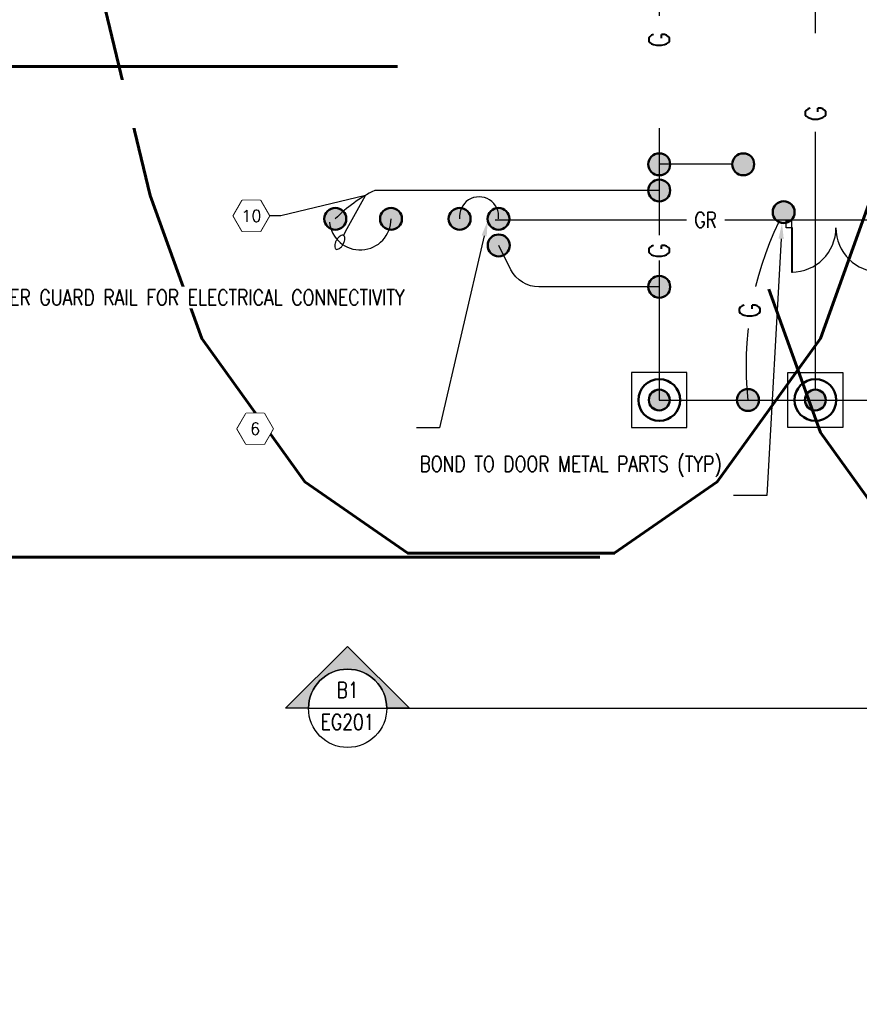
# Model space of a CAD drawing. Header units: inches. Extents: x -25468 to 19105, y -1299 to 1899.
# Tile 2 of 35: x -1340 to -697, y -1299 to -544. Entities that reach past the tile are written whole.
import ezdxf
from ezdxf import colors
from ezdxf.entities.mleader import LeaderData, LeaderLine
from ezdxf.enums import TextEntityAlignment as Align
from ezdxf.math import Vec2, Vec3

# ---------------------------------------------------------------- set-up
doc = ezdxf.new("R2010")
doc.units = ezdxf.units.IN
doc.header["$MEASUREMENT"] = 0
doc.set_wipeout_variables(frame=1)
for name, color, linetype, lineweight in [('E-ANNO-KEYN', 2, 'Continuous', 25), ('E-ANNO-SYMB', 2, 'Continuous', 25), ('E-ANNO-TEXT', 2, 'Continuous', 25), ('E-GRND-CIRC', 4, 'Continuous', 50), ('G-Anno-Std-Scrn', 8, 'Continuous', 35), ('G-Bgrd-Std-Scrn', 8, 'Continuous', 35)]:
    doc.layers.add(name, color=color, linetype=linetype, lineweight=lineweight)
doc.layers.add('G-ANNO-SYMB', color=2, linetype='Continuous')
doc.styles.add('Annotative', font='romans.shx', dxfattribs={"width": 0.8, "height": 0.125})
doc.styles.get("Standard").update_dxf_attribs({"font": 'romans.shx', "width": 0.8})
doc.styles.add('Text', font='romans.shx', dxfattribs={"width": 0.8, "height": 0.125})

# ---------------------------------------------------------------- blocks, each defined once
blk = doc.blocks.new('GNDROD')
h = blk.add_hatch(color=256)
edge = h.paths.add_edge_path()
edge.add_arc((0, 0), 0.0625, 0, 360)
for radius in [0.125, 0.0625]:
    blk.add_circle((0, 0), radius)
blk = doc.blocks.new('CONDDN')
h = blk.add_hatch(color=256)
edge = h.paths.add_edge_path()
edge.add_arc((0, 0), 0.0622, 0, 360)
blk.add_circle((0, 0), 0.0622)
blk = doc.blocks.new('_TagHexagon')
at = {"color": 0, "linetype": 'ByBlock', "transparency": 16777216}
for points in [[(-0.1443, 0), (-0.0722, 0.125), (0.0722, 0.125), (0.1443, 0), (0.0722, -0.125), (-0.0722, -0.125)], [(-0.1423, 0), (-0.0712, 0.1233), (0.0712, 0.1233), (0.1423, 0), (0.0712, -0.1233), (-0.0712, -0.1233)]]:
    blk.add_lwpolyline(points, close=True, dxfattribs=at)
at = {"color": 0, "linetype": 'ByBlock', "lineweight": -3, "transparency": 16777216}
blk.add_wipeout([(-0.1423, 0), (-0.0712, 0.1233), (0.0712, 0.1233), (0.1423, 0), (0.0712, -0.1233), (-0.0712, -0.1233)], dxfattribs=at)
at = {"color": 0, "transparency": 16777216, "style": 'Text'}
blk.add_attdef('TAGNUMBER', text='', height=0.0938, dxfattribs=at).set_placement((0, -0.0469), align=Align.CENTER)
blk = doc.blocks.new('Loop_2')
at = {"color": 1}
blk.add_line((-0.5, 0), (-1, 0), dxfattribs=at)
blk.add_lwpolyline([(0, 0.249, 0.050817), (-0.202, 0.228, 0.064661), (-0.354, 0.176, 0.10407), (-0.47, 0.084, 0.175425), (-0.5, 0, 0.175425), (-0.47, -0.084, 0.10407), (-0.354, -0.176, 0.064661), (-0.202, -0.228, 0.050817), (0, -0.249, 0.050817), (0.202, -0.228, 0.064661), (0.354, -0.176, 0.10407), (0.47, -0.084, 0.175425), (0.5, 0, 0.175425), (0.47, 0.084, 0.10407), (0.354, 0.176, 0.064661), (0.202, 0.228, 0.050817)], format="xyb", close=True, dxfattribs=at)
blk = doc.blocks.new('_DetailCallout')
at = {"transparency": 16777216}
blk.add_line((0.3125, 0), (-0.3125, 0), dxfattribs=at)
blk.add_circle((0, 0), 0.3125, dxfattribs=at)
at = {"layer": 'E-ANNO-SYMB', "transparency": 16777216, "style": 'Annotative', "width": 0.8}
for tag, p in [('SHEETNUMBER', (0, -0.1562)), ('VIEWNUMBER', (0, 0.0208))]:
    blk.add_attdef(tag, text='', height=12, dxfattribs=at).set_placement(p, align=Align.CENTER)
blk = doc.blocks.new('*U13')
at = {"lineweight": -3}
h = blk.add_hatch(color=256, dxfattribs=at)
edge = h.paths.add_edge_path()
edge.add_line((-0.3125, 0), (-0.4947, 0))
edge.add_line((-0.4947, 0), (0, 0.4947))
edge.add_line((0, 0.4947), (0.4947, 0))
edge.add_line((0.4947, 0), (0.3125, 0))
edge.add_arc((0, 0), 0.3125, 0, 180)
for p, q in [((0, 0.4947), (-0.4947, 0)), ((0.4947, 0), (0, 0.4947)), ((-0.3125, 0), (0.3125, 0))]:
    blk.add_line(p, q, dxfattribs=at)
at = {"linetype": 'Continuous', "lineweight": -3}
blk.add_line((0.3125, 0), (23.3117, 0), dxfattribs=at)
at = {"lineweight": -3, "flags": 128}
blk.add_lwpolyline([(-0.3125, 0), (-0.4947, 0), (0, 0.4947), (0.4947, 0), (0.3125, 0, 1), (-0.3125, 0)], format="xyb", close=True, dxfattribs=at)
blk.add_lwpolyline([(-0.3125, 0.0156), (-0.3125, 0.0156)], dxfattribs=at)
blk.add_lwpolyline([(-0.3125, 0.0156), (-0.3125, 0.0156)], dxfattribs=at)
at = {"lineweight": -3}
blk.add_circle((0, 0), 0.3125, dxfattribs=at)
at = {"linetype": 'Continuous', "lineweight": -3, "style": 'Annotative', "width": 0.8}
blk.add_attdef('X#', text='', height=0.125, dxfattribs=at).set_placement((0, 0.0469), align=Align.BOTTOM_CENTER)
blk.add_attdef('X-###', text='', height=0.125, dxfattribs=at).set_placement((0, -0.0469), align=Align.TOP_CENTER)

msp = doc.modelspace()

# ---------------------------------------------------------------- linework, layer by layer
at = {"layer": 'E-GRND-CIRC', "lineweight": -3}
msp.add_line((-794.3879, -655.3203), (-850.3421, -655.3203), dxfattribs=at)
for points in [[(648.0157, -380), (648.0157, 36), (-648.0157, 36), (-648.0157, -380), (-850.3421, -380), (-850.3421, -836), (850.3734, -836), (850.3734, -380)], [(-871.4774, -857.1353), (-829.2068, -857.1353), (-829.2068, -814.8647), (-871.4774, -814.8647)], [(-751.8825, -857.1353), (-751.8825, -814.8647), (-709.6119, -814.8647), (-709.6119, -857.1353)]]:
    msp.add_lwpolyline(points, close=True, dxfattribs=at)
msp.add_lwpolyline([(-730.7472, -828), (-730.7472, -509.2209, 0.41421356), (-736.7472, -503.2209), (-788.039, -503.2209)], format="xyb", dxfattribs=at)
msp.add_arc((-532.4958, -808.9), 251.3557, 154.2003873, 186.1893989, dxfattribs=at)
at = {"layer": 'G-Anno-Std-Scrn', "lineweight": -3}
for points in [[(-748.9844, -703.9932), (-752.9844, -703.9932), (-752.9844, -698.6333), (-748.9844, -698.6333)], [(-748.9844, -703.994), (-748.9844, -738), (-748.3177, -738), (-748.3177, -703.994)]]:
    msp.add_lwpolyline(points, close=True, dxfattribs=at)
for centre, start, end in [((-748.9844, -703.9936), 270, 0), ((-680.9844, -703.994), 180, 270)]:
    msp.add_arc(centre, 34, start, end, dxfattribs=at)
at = {"layer": 'G-Bgrd-Std-Scrn', "lineweight": -3}
msp.add_line((-976, -698), (896.7796, -698), dxfattribs=at)

# ---------------------------------------------------------------- block references
at = {"layer": 'E-GRND-CIRC', "lineweight": -3, "rotation": 270}
for name, p, xscale, yscale, zscale in [('GNDROD', (-850.3421, -608), -128, 128, 128), ('CONDDN', (-850.3421, -655.3203), -135, 135, 135), ('CONDDN', (-785.9843, -655.3203), -135, 135, 135), ('GNDROD', (-730.7472, -836), -128, 128, 128)]:
    msp.add_blockref(name, p, dxfattribs=dict(at, xscale=xscale, yscale=yscale, zscale=zscale))
at = {"layer": 'E-GRND-CIRC', "lineweight": -3}
for name, p, xscale, yscale, zscale in [('GNDROD', (-850.3421, -836), 128, 128, 128), ('GNDROD', (-850.3421, -836), 128, 128, 128), ('CONDDN', (-782.3863, -836), 135, 135, 135)]:
    msp.add_blockref(name, p, dxfattribs=dict(at, xscale=xscale, yscale=yscale, zscale=zscale))
at = {"layer": 'G-ANNO-SYMB', "lineweight": -3, "xscale": 96, "yscale": 96, "zscale": 96}
msp.add_blockref('*U13', (-1089.0879, -1072.3434), dxfattribs=at).add_auto_attribs({'X-###': 'EG201', 'X#': 'B1'})

# ---------------------------------------------------------------- next in the draw order: leaders
at = {"layer": 'E-GRND-CIRC', "lineweight": -3}
ml = msp.add_multileader_mtext('Standard', dxfattribs=at)
ml.set_content('G', color=(0, 178, 178), style='Annotative')
ml.set_leader_properties(color=1)
ml.build(insert=Vec2(0, 0))
ml.multileader.update_dxf_attribs({"leader_type": 0, "text_right_attachment_type": 3, "dogleg_length": 0.36, "arrow_head_size": 16, "scale": 128})
ctx = ml.context
ctx.base_point, ctx.scale, ctx.char_height, ctx.arrow_head_size, ctx.landing_gap_size, ctx.plane_origin, ctx.plane_x_axis, ctx.plane_y_axis = Vec3(-850.4445, -567.0845), 128, 16, 16, 1.3333, Vec3(-849.1838, -446.2243), Vec3(0, 1), Vec3(-1, 0)
ctx.right_attachment = 3
notes = []
notes.append((ctx, [(1, (1, 1, 0), (-850.4445, -600.322), (0, 1), 33.2374, [(1, [(-797.4146, -628.9991)], 0, [])])]))
ctx.mtext.insert, ctx.mtext.text_direction, ctx.mtext.rotation, ctx.mtext.flow_direction = Vec3(-858.4445, -565.7512), Vec3(0, 1), 1.57079633, 5
ctx.mtext.has_bg_fill, ctx.mtext.bg_color, ctx.mtext.bg_scale_factor, ctx.mtext.bg_transparency, ctx.mtext.use_window_bg_color = 1, -1027028792, 1.5, 0, 1
ml = msp.add_multileader_mtext('Standard', dxfattribs=at)
ml.set_content('G', color=(0, 178, 178), style='Annotative')
ml.set_leader_properties(color=1)
ml.build(insert=Vec2(0, 0))
ml.multileader.update_dxf_attribs({"leader_type": 0, "text_right_attachment_type": 3, "dogleg_length": 0.36, "arrow_head_size": 16, "scale": 128})
ctx = ml.context
ctx.base_point, ctx.scale, ctx.char_height, ctx.arrow_head_size, ctx.landing_gap_size, ctx.plane_origin, ctx.plane_x_axis, ctx.plane_y_axis = Vec3(-730.6448, -623.5835), 128, 16, 16, 1.3333, Vec3(-731.9055, -502.7233), Vec3(0, 1), Vec3(-1, 0)
ctx.right_attachment = 3
notes.append((ctx, [(1, (1, 1, 0), (-730.6448, -656.821), (0, 1), 33.2374, [(1, [(-783.6747, -685.4981)], 0, [])])]))
ctx.mtext.insert, ctx.mtext.text_direction, ctx.mtext.rotation, ctx.mtext.flow_direction = Vec3(-738.6448, -622.2502), Vec3(0, 1), 1.57079633, 5
ctx.mtext.has_bg_fill, ctx.mtext.bg_color, ctx.mtext.bg_scale_factor, ctx.mtext.bg_transparency, ctx.mtext.use_window_bg_color = 1, -1027028792, 1.5, 0, 1
ml = msp.add_multileader_mtext('Standard', dxfattribs=at)
ml.set_content('G', color=(0, 178, 178), style='Annotative')
ml.set_leader_properties(color=1)
ml.build(insert=Vec2(0, 0))
ml.multileader.update_dxf_attribs({"leader_type": 0, "text_right_attachment_type": 3, "dogleg_length": 0.36, "arrow_head_size": 16, "scale": 128})
ctx = ml.context
ctx.base_point, ctx.scale, ctx.char_height, ctx.arrow_head_size, ctx.landing_gap_size, ctx.plane_origin, ctx.plane_x_axis, ctx.plane_y_axis = Vec3(-850.4445, -728.6944), 128, 16, 16, 1.3333, Vec3(-849.1838, -607.8342), Vec3(0, 1), Vec3(-1, 0)
ctx.right_attachment = 3
notes.append((ctx, [(1, (1, 1, 0), (-850.4445, -761.9319), (0, 1), 33.2374, [(1, [(-797.4146, -790.609)], 0, [])])]))
ctx.mtext.insert, ctx.mtext.text_direction, ctx.mtext.rotation, ctx.mtext.flow_direction = Vec3(-858.4445, -727.3611), Vec3(0, 1), 1.57079633, 5
ctx.mtext.has_bg_fill, ctx.mtext.bg_color, ctx.mtext.bg_scale_factor, ctx.mtext.bg_transparency, ctx.mtext.use_window_bg_color = 1, -1073741824, 1.1, 0, 1
ml = msp.add_multileader_mtext('Standard', dxfattribs=at)
ml.set_content('G', color=(0, 178, 178), style='Annotative')
ml.set_leader_properties(color=1)
ml.build(insert=Vec2(0, 0))
ml.multileader.update_dxf_attribs({"leader_type": 0, "text_right_attachment_type": 3, "dogleg_length": 0.36, "arrow_head_size": 16, "scale": 128})
ctx = ml.context
ctx.base_point, ctx.scale, ctx.char_height, ctx.arrow_head_size, ctx.landing_gap_size, ctx.plane_origin, ctx.plane_x_axis, ctx.plane_y_axis = Vec3(-781.0145, -774.4838), 128, 16, 16, 1.3333, Vec3(-779.7538, -653.6236), Vec3(0, 1), Vec3(-1, 0)
ctx.right_attachment = 3
notes.append((ctx, [(1, (1, 1, 0), (-781.0145, -807.7212), (0, 1), 33.2374, [(1, [(-727.9846, -836.3984)], 0, [])])]))
ctx.mtext.insert, ctx.mtext.text_direction, ctx.mtext.rotation, ctx.mtext.flow_direction = Vec3(-789.0145, -773.1505), Vec3(0, 1), 1.57079633, 5
ctx.mtext.has_bg_fill, ctx.mtext.bg_color, ctx.mtext.bg_scale_factor, ctx.mtext.bg_transparency, ctx.mtext.use_window_bg_color = 1, -1027028792, 1.5, 0, 1
for ctx, leaders in notes:
    for number, flags, end, landing, length, lines in leaders:
        leader = LeaderData()
        leader.index, (leader.has_last_leader_line, leader.has_dogleg_vector, leader.attachment_direction) = number, flags
        leader.last_leader_point, leader.dogleg_vector, leader.dogleg_length = Vec3(end), Vec3(landing), length
        for number, points, colour, breaks in lines:
            line = LeaderLine()
            line.index, line.vertices, line.color, line.breaks = number, Vec3.list(points), colors.encode_raw_color(colour), breaks
            leader.lines.append(line)
        ctx.leaders.append(leader)

# ---------------------------------------------------------------- next in the draw order: block references
at = {"layer": 'E-GRND-CIRC', "lineweight": -3, "xscale": -135, "yscale": 135, "zscale": 135, "rotation": 270}
msp.add_blockref('CONDDN', (-755.0134, -692), dxfattribs=at)

# ---------------------------------------------------------------- next in the draw order: leaders
at = {"layer": 'E-ANNO-TEXT', "lineweight": -3}
ml = msp.add_multileader_mtext('Standard', dxfattribs=at)
ml.set_content('BOND TO DOOR METAL PARTS (TYP)', color=256, style='Annotative')
ml.set_leader_properties(color=1)
ml.build(insert=Vec2(0, 0))
ml.multileader.update_dxf_attribs({"text_right_attachment_type": 3, "dogleg_length": 0.36, "arrow_head_size": 12, "scale": 96})
ctx = ml.context
ctx.base_point, ctx.scale, ctx.char_height, ctx.arrow_head_size, ctx.landing_gap_size, ctx.plane_origin = Vec3(-951.6969, -886.9598), 96, 12, 12, 9, Vec3(-779.0288, -869.3354)
ctx.right_attachment, ctx.text_align_type = 3, 2
notes = []
notes.append((ctx, [(1, (1, 1, 0), (-767.8315, -909.2455), (-1, 0), 25.5225, [(0, [(-756.2891, -700.4035)], 0, [])])]))
ctx.mtext.insert, ctx.mtext.width, ctx.mtext.alignment, ctx.mtext.flow_direction = Vec3(-802.354, -878.9598), 149.712271, 3, 5
for ctx, leaders in notes:
    for number, flags, end, landing, length, lines in leaders:
        leader = LeaderData()
        leader.index, (leader.has_last_leader_line, leader.has_dogleg_vector, leader.attachment_direction) = number, flags
        leader.last_leader_point, leader.dogleg_vector, leader.dogleg_length = Vec3(end), Vec3(landing), length
        for number, points, colour, breaks in lines:
            line = LeaderLine()
            line.index, line.vertices, line.color, line.breaks = number, Vec3.list(points), colors.encode_raw_color(colour), breaks
            leader.lines.append(line)
        ctx.leaders.append(leader)

# ---------------------------------------------------------------- next in the draw order: leaders
ml = msp.add_multileader_mtext('Standard', dxfattribs=at)
ml.set_content('BOND TO BLAST DOOR POWER \\PREEL (TYP)', color=256, style='Annotative')
ml.set_leader_properties(color=1)
ml.build(insert=Vec2(0, 0))
ml.multileader.update_dxf_attribs({"text_right_attachment_type": 3, "dogleg_length": 0.36, "arrow_head_size": 12, "scale": 96})
ctx = ml.context
ctx.base_point, ctx.scale, ctx.char_height, ctx.arrow_head_size, ctx.landing_gap_size, ctx.plane_origin = Vec3(375.8015, -565.2439), 96, 12, 12, 9, Vec3(511.0653, -691.5189)
ctx.right_attachment, ctx.text_align_type = 3, 2
notes = []
notes.append((ctx, [(1, (1, 1, 0), (529.7314, -607.5296), (-1, 0), 20.2727, [(0, [(564.6493, -693.6179)], 0, [])])]))
ctx.mtext.insert, ctx.mtext.width, ctx.mtext.alignment, ctx.mtext.flow_direction = Vec3(500.4587, -557.2439), 122.879807, 3, 5
ctx.mtext.has_bg_fill, ctx.mtext.bg_color, ctx.mtext.bg_scale_factor, ctx.mtext.bg_transparency, ctx.mtext.use_window_bg_color = 1, -1073741824, 1.2, 0, 1
for ctx, leaders in notes:
    for number, flags, end, landing, length, lines in leaders:
        leader = LeaderData()
        leader.index, (leader.has_last_leader_line, leader.has_dogleg_vector, leader.attachment_direction) = number, flags
        leader.last_leader_point, leader.dogleg_vector, leader.dogleg_length = Vec3(end), Vec3(landing), length
        for number, points, colour, breaks in lines:
            line = LeaderLine()
            line.index, line.vertices, line.color, line.breaks = number, Vec3.list(points), colors.encode_raw_color(colour), breaks
            leader.lines.append(line)
        ctx.leaders.append(leader)

# ---------------------------------------------------------------- next in the draw order: linework, layer by layer
at = {"layer": 'E-GRND-CIRC', "lineweight": -3}
for centre, radius, start, end in [((-988.3965, -695.3078), 15.0131, 353.0524906, 186.9475094), ((-1079.4728, -697.3496), 23.6362, 185.8858023, 0.5473878)]:
    msp.add_arc(centre, radius, start, end, dxfattribs=at)

# ---------------------------------------------------------------- next in the draw order: block references
for p, xscale, yscale, zscale, rotation in [((-850.3421, -675.3719), 135, 135, 135, 180), ((-1098.5433, -697.1238), 135.0000000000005, 135.0000000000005, 135.0000000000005, 90), ((-1055.8377, -697.1238), 135.0000000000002, 135.0000000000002, 135.0000000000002, 90), ((-1003.2994, -697.1238), 135.0000000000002, 135.0000000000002, 135.0000000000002, 90), ((-973.4936, -697.1238), 135.0000000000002, 135.0000000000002, 135.0000000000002, 90)]:
    msp.add_blockref('CONDDN', p, dxfattribs=dict(at, xscale=xscale, yscale=yscale, zscale=zscale, rotation=rotation))

# ---------------------------------------------------------------- next in the draw order: leaders
at = {"layer": 'E-ANNO-KEYN', "lineweight": -3}
ml = msp.add_multileader_block('Standard', dxfattribs=at)
ml.set_content('_TagHexagon', color=256, scale=96)
ml.set_attribute('TAGNUMBER', '10', width=0)
ml.set_leader_properties(color=1)
ml.set_arrow_properties(name='Loop_2')
ml.build(insert=Vec2(0, 0))
ml.multileader.update_dxf_attribs({"text_right_attachment_type": 6, "dogleg_length": 0.36, "arrow_head_size": 12, "scale": 96})
ctx = ml.context
ctx.base_point, ctx.scale, ctx.char_height, ctx.arrow_head_size, ctx.landing_gap_size, ctx.plane_origin = Vec3(-1176.7212, -694.8928), 96, 0.135, 12, 0.0675, Vec3(-1056.6783, -774.976)
ctx.right_attachment = 6
notes = []
notes.append((ctx, [(0, (1, 1, 0), (-1140.1605, -694.8928), (-1, 0), 8.8479, [(0, [(-1095.1192, -715.0656), (-1075.4744, -679.2223)], 0, [])])]))
ctx.block.insert = Vec3(-1162.8648, -694.8928)
at = {"layer": 'E-ANNO-SYMB', "lineweight": -3}
ml = msp.add_multileader_block('Standard', dxfattribs=at)
ml.set_content('_DetailCallout', color=256, scale=96)
ml.set_attribute('VIEWNUMBER', 'D1', width=0)
ml.set_attribute('SHEETNUMBER', 'E-501', width=0)
ml.set_leader_properties(color=1, linetype='ByLayer', lineweight=-1)
ml.build(insert=Vec2(0, 0))
ml.multileader.update_dxf_attribs({"text_right_attachment_type": 6, "dogleg_length": 0.09, "arrow_head_size": 12, "scale": 96})
ctx = ml.context
ctx.base_point, ctx.scale, ctx.char_height, ctx.arrow_head_size, ctx.landing_gap_size, ctx.plane_origin = Vec3(-101.0788, -225.4481), 96, 17.28, 12, 8.64, Vec3(215.4221, -282.8397)
ctx.right_attachment = 6
notes.append((ctx, [(0, (1, 1, 0), (-178.2959, -225.4481), (1, 0), 77.2171, [(0, [(-209.6614, -322.6761)], 0, [])])]))
ctx.block.insert = Vec3(-71.0788, -225.4481)
at = {"layer": 'G-Bgrd-Std-Scrn', "lineweight": -3}
ml = msp.add_multileader_mtext('Standard', dxfattribs=at)
ml.set_content('GR', color=256, style='Annotative')
ml.set_leader_properties(color=256)
ml.build(insert=Vec2(0, 0))
ml.multileader.update_dxf_attribs({"leader_type": 0, "text_right_attachment_type": 3, "dogleg_length": 0.36, "arrow_head_size": 12})
ctx = ml.context
ctx.base_point, ctx.char_height, ctx.arrow_head_size, ctx.landing_gap_size, ctx.plane_origin = Vec3(-832.4313, -697.8977), 12, 12, 9, Vec3(-703.2618, -699.1583)
ctx.right_attachment = 3
notes.append((ctx, [(1, (1, 1, 0), (-857.3594, -697.8977), (1, 0), 24.9281, [(1, [(-886.0365, -750.9276)], 0, [])])]))
ctx.mtext.insert, ctx.mtext.flow_direction = Vec3(-823.4313, -691.8977), 5
ctx.mtext.has_bg_fill, ctx.mtext.bg_color, ctx.mtext.bg_scale_factor, ctx.mtext.bg_transparency, ctx.mtext.use_window_bg_color = 1, -1027028792, 1.5, 0, 1
for ctx, leaders in notes:
    for number, flags, end, landing, length, lines in leaders:
        leader = LeaderData()
        leader.index, (leader.has_last_leader_line, leader.has_dogleg_vector, leader.attachment_direction) = number, flags
        leader.last_leader_point, leader.dogleg_vector, leader.dogleg_length = Vec3(end), Vec3(landing), length
        for number, points, colour, breaks in lines:
            line = LeaderLine()
            line.index, line.vertices, line.color, line.breaks = number, Vec3.list(points), colors.encode_raw_color(colour), breaks
            leader.lines.append(line)
        ctx.leaders.append(leader)

# ---------------------------------------------------------------- next in the draw order: linework, layer by layer
at = {"layer": 'E-GRND-CIRC', "lineweight": -3}
msp.add_lwpolyline([(-850.3421, -749.2762), (-942.5162, -749.2762, -0.28299956), (-963.9394, -736.095), (-973.3308, -717.4985)], format="xyb", dxfattribs=at)

# ---------------------------------------------------------------- next in the draw order: block references
at = {"layer": 'E-GRND-CIRC', "lineweight": -3, "xscale": -135, "yscale": 135, "zscale": 135}
msp.add_blockref('CONDDN', (-850.3421, -749.2762), dxfattribs=at)

# ---------------------------------------------------------------- next in the draw order: leaders
at = {"layer": 'E-ANNO-SYMB', "lineweight": -3}
ml = msp.add_multileader_block('Standard', dxfattribs=at)
ml.set_content('_DetailCallout', color=256, scale=96)
ml.set_attribute('VIEWNUMBER', 'C1', width=0)
ml.set_attribute('SHEETNUMBER', 'E-508', width=0)
ml.set_leader_properties(color=1, linetype='ByLayer', lineweight=-1)
ml.build(insert=Vec2(0, 0))
ml.multileader.update_dxf_attribs({"text_right_attachment_type": 6, "dogleg_length": 0.09, "arrow_head_size": 12, "scale": 96})
ctx = ml.context
ctx.base_point, ctx.scale, ctx.char_height, ctx.arrow_head_size, ctx.landing_gap_size, ctx.plane_origin = Vec3(43.5351, -406.6292), 96, 17.28, 12, 8.64, Vec3(211.0948, -464.0208)
ctx.right_attachment = 6
notes = []
notes.append((ctx, [(1, (1, 1, 0), (176.9632, -406.6292), (-1, 0), 79.6682, [(0, [(193.0907, -685.774)], 0, [])])]))
ctx.block.insert = Vec3(70.4151, -406.6292)
ml = msp.add_multileader_block('Standard', dxfattribs=at)
ml.set_content('_DetailCallout', color=256, scale=96)
ml.set_attribute('VIEWNUMBER', 'C1', width=0)
ml.set_attribute('SHEETNUMBER', 'E-511', width=0)
ml.set_leader_properties(color=1, linetype='ByLayer', lineweight=-1)
ml.build(insert=Vec2(0, 0))
ml.multileader.update_dxf_attribs({"text_right_attachment_type": 6, "dogleg_length": 0.09, "arrow_head_size": 12, "scale": 96})
ctx = ml.context
ctx.base_point, ctx.scale, ctx.char_height, ctx.arrow_head_size, ctx.landing_gap_size, ctx.plane_origin = Vec3(-624.4862, -955.5192), 96, 17.28, 12, 8.64, Vec3(-474.5613, -1012.9109)
ctx.right_attachment = 6
notes.append((ctx, [(0, (0, 0, 0), (0, 0), (1, 0), 1, [])]))
ctx.block.insert = Vec3(-588.6462, -955.5192)
at = {"layer": 'E-ANNO-TEXT', "lineweight": -3}
ml = msp.add_multileader_mtext('Standard', dxfattribs=at)
ml.set_content('GUARD \\PRAILS\\P(TYP)', color=256, style='Annotative')
ml.set_leader_properties(color=1)
ml.build(insert=Vec2(0, 0))
ml.multileader.update_dxf_attribs({"text_right_attachment_type": 3, "dogleg_length": 0.36, "arrow_head_size": 12, "scale": 96})
ctx = ml.context
ctx.base_point, ctx.scale, ctx.char_height, ctx.arrow_head_size, ctx.landing_gap_size, ctx.plane_origin = Vec3(-14.2418, -580.0019), 96, 12, 12, 9, Vec3(50.3701, -597.7847)
ctx.right_attachment, ctx.text_align_type = 3, 2
notes.append((ctx, [(1, (1, 1, 0), (61.0985, -622.2876), (-1, 0), 12.9974, [(0, [(64.4509, -698)], 0, [])])]))
ctx.mtext.insert, ctx.mtext.width, ctx.mtext.alignment, ctx.mtext.flow_direction = Vec3(39.1011, -572.0019), 48.081056, 3, 5
for ctx, leaders in notes:
    for number, flags, end, landing, length, lines in leaders:
        leader = LeaderData()
        leader.index, (leader.has_last_leader_line, leader.has_dogleg_vector, leader.attachment_direction) = number, flags
        leader.last_leader_point, leader.dogleg_vector, leader.dogleg_length = Vec3(end), Vec3(landing), length
        for number, points, colour, breaks in lines:
            line = LeaderLine()
            line.index, line.vertices, line.color, line.breaks = number, Vec3.list(points), colors.encode_raw_color(colour), breaks
            leader.lines.append(line)
        ctx.leaders.append(leader)

# ---------------------------------------------------------------- next in the draw order: leaders
ml = msp.add_multileader_mtext('Standard', dxfattribs=at)
ml.set_content('BOND HIGHER GUARD RAIL TO LOWER GUARD RAIL FOR ELECTRICAL CONNECTIVITY', color=256, style='Annotative')
ml.set_leader_properties(color=1)
ml.build(insert=Vec2(0, 0))
ml.multileader.update_dxf_attribs({"text_right_attachment_type": 3, "dogleg_length": 0.269, "arrow_head_size": 12, "scale": 96})
ctx = ml.context
ctx.base_point, ctx.scale, ctx.char_height, ctx.arrow_head_size, ctx.landing_gap_size, ctx.plane_origin = Vec3(-1164.5737, -757.4112), 96, 12, 12, 9, Vec3(-811.6397, -1178.9747)
ctx.right_attachment, ctx.text_align_type = 3, 2
notes = []
notes.append((ctx, [(1, (1, 1, 0), (-1018.6909, -857.4112), (-1, 0), 17.7113, [(0, [(-981.7789, -698.5281)], 0, [])])]))
ctx.mtext.insert, ctx.mtext.width, ctx.mtext.alignment, ctx.mtext.flow_direction = Vec3(-1045.4022, -751.4112), 115.610515, 3, 5
ctx.mtext.has_bg_fill, ctx.mtext.bg_color, ctx.mtext.bg_scale_factor, ctx.mtext.bg_transparency, ctx.mtext.use_window_bg_color = 1, -1073741824, 1.2, 0, 1
for ctx, leaders in notes:
    for number, flags, end, landing, length, lines in leaders:
        leader = LeaderData()
        leader.index, (leader.has_last_leader_line, leader.has_dogleg_vector, leader.attachment_direction) = number, flags
        leader.last_leader_point, leader.dogleg_vector, leader.dogleg_length = Vec3(end), Vec3(landing), length
        for number, points, colour, breaks in lines:
            line = LeaderLine()
            line.index, line.vertices, line.color, line.breaks = number, Vec3.list(points), colors.encode_raw_color(colour), breaks
            leader.lines.append(line)
        ctx.leaders.append(leader)

# ---------------------------------------------------------------- next in the draw order: linework, layer by layer
at = {"layer": 'E-GRND-CIRC', "lineweight": -3}
msp.add_lwpolyline([(-850.3421, -675.3719), (-1068.3731, -675.3719, 0.08172827), (-1098.5433, -697.1238)], format="xyb", dxfattribs=at)

# ---------------------------------------------------------------- next in the draw order: block references
at = {"layer": 'E-GRND-CIRC', "lineweight": -3, "xscale": 135.0000000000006, "yscale": 135.0000000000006, "zscale": 135.0000000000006, "rotation": 90}
msp.add_blockref('CONDDN', (-973.3308, -717.4985), dxfattribs=at)

# ---------------------------------------------------------------- next in the draw order: leaders
at = {"layer": 'E-ANNO-KEYN', "lineweight": -3}
ml = msp.add_multileader_block('Standard', dxfattribs=at)
ml.set_content('_TagHexagon', color=256, scale=96)
ml.set_attribute('TAGNUMBER', '6', width=0)
ml.set_leader_properties(color=1, linetype='ByLayer', lineweight=-1)
ml.build(insert=Vec2(0, 0))
ml.multileader.update_dxf_attribs({"text_right_attachment_type": 3, "dogleg_length": 0.36, "arrow_head_size": 12, "scale": 96})
ctx = ml.context
ctx.base_point, ctx.scale, ctx.char_height, ctx.arrow_head_size, ctx.landing_gap_size, ctx.plane_origin = Vec3(-1178.4154, -858.0735), 96, 0.135, 12, 0.0675, Vec3(-1179.4408, -860.2778)
ctx.right_attachment = 3
notes = []
notes.append((ctx, [(0, (0, 0, 0), (0, 0), (1, 0), 1, [])]))
ctx.block.insert = Vec3(-1159.9402, -858.0735)
at = {"layer": 'E-ANNO-SYMB', "lineweight": -3}
ml = msp.add_multileader_block('Standard', dxfattribs=at)
ml.set_content('_DetailCallout', color=256, scale=-96)
ml.set_attribute('VIEWNUMBER', 'A2', width=0)
ml.set_attribute('SHEETNUMBER', 'E-513', width=0)
ml.set_leader_properties(color=1, linetype='ByLayer', lineweight=-1)
ml.build(insert=Vec2(0, 0))
ml.multileader.update_dxf_attribs({"text_right_attachment_type": 6, "dogleg_length": 0.09, "arrow_head_size": 12, "scale": 96})
ctx = ml.context
ctx.base_point, ctx.scale, ctx.char_height, ctx.arrow_head_size, ctx.landing_gap_size, ctx.plane_origin = Vec3(-49.8088, -477.3156), 96, 17.28, 12, 8.64, Vec3(-165.3103, -534.7073)
ctx.right_attachment, ctx.text_align_type = 6, 2
notes.append((ctx, [(0, (0, 0, 0), (0, 0), (1, 0), 1, [])]))
ctx.block.insert, ctx.block.scale = Vec3(-31.8888, -477.3156), Vec3(-96, 96, 96)
ml = msp.add_multileader_block('Standard', dxfattribs=at)
ml.set_content('_DetailCallout', color=256, scale=96)
ml.set_attribute('VIEWNUMBER', 'C1', width=0)
ml.set_attribute('SHEETNUMBER', 'E-511', width=0)
ml.set_leader_properties(color=1, linetype='ByLayer', lineweight=-1)
ml.build(insert=Vec2(0, 0))
ml.multileader.update_dxf_attribs({"text_right_attachment_type": 6, "dogleg_length": 0.09, "arrow_head_size": 12, "scale": 96})
ctx = ml.context
ctx.base_point, ctx.scale, ctx.char_height, ctx.arrow_head_size, ctx.landing_gap_size, ctx.plane_origin = Vec3(-327.8623, -509.99), 96, 17.28, 12, 8.64, Vec3(-177.9373, -567.3817)
ctx.right_attachment = 6
notes.append((ctx, [(0, (0, 0, 0), (0, 0), (1, 0), 1, [])]))
ctx.block.insert = Vec3(-292.0223, -509.99)
ml = msp.add_multileader_block('Standard', dxfattribs=at)
ml.set_content('_DetailCallout', color=256, scale=96)
ml.set_attribute('VIEWNUMBER', 'A4', width=0)
ml.set_attribute('SHEETNUMBER', 'E-513', width=0)
ml.set_leader_properties(color=1, linetype='ByLayer', lineweight=-1)
ml.build(insert=Vec2(0, 0))
ml.multileader.update_dxf_attribs({"text_right_attachment_type": 6, "dogleg_length": 0.09, "arrow_head_size": 12, "scale": 96})
ctx = ml.context
ctx.base_point, ctx.scale, ctx.char_height, ctx.arrow_head_size, ctx.landing_gap_size, ctx.plane_origin = Vec3(315.4418, -565.3432), 96, 17.28, 12, 8.64, Vec3(484.7033, -622.7348)
ctx.right_attachment = 6
notes.append((ctx, [(0, (0, 0, 0), (0, 0), (1, 0), 1, [])]))
ctx.block.insert = Vec3(351.2818, -565.3432)
ml = msp.add_multileader_block('Standard', dxfattribs=at)
ml.set_content('_DetailCallout', color=256, scale=96)
ml.set_attribute('VIEWNUMBER', 'C3', width=0)
ml.set_attribute('SHEETNUMBER', 'E-504', width=0)
ml.set_leader_properties(color=1, linetype='ByLayer', lineweight=-1)
ml.build(insert=Vec2(0, 0))
ml.multileader.update_dxf_attribs({"text_right_attachment_type": 6, "dogleg_length": 0.09, "arrow_head_size": 12, "scale": 96})
ctx = ml.context
ctx.base_point, ctx.scale, ctx.char_height, ctx.arrow_head_size, ctx.landing_gap_size, ctx.plane_origin = Vec3(-9.1474, -941.5905), 96, 17.28, 12, 8.64, Vec3(160.114, -998.9822)
ctx.right_attachment = 6
notes.append((ctx, [(0, (0, 0, 0), (0, 0), (1, 0), 1, [])]))
ctx.block.insert = Vec3(26.6926, -941.5905)
at = {"layer": 'E-ANNO-TEXT', "lineweight": -3}
ml = msp.add_multileader_mtext('Standard', dxfattribs=at)
ml.set_content('BOND TO BLAST DOOR GROUND REEL (TYP)', color=256, style='Annotative')
ml.set_leader_properties(color=1)
ml.build(insert=Vec2(0, 0))
ml.multileader.update_dxf_attribs({"text_right_attachment_type": 3, "dogleg_length": 0.36, "arrow_head_size": 12, "scale": 96})
ctx = ml.context
ctx.base_point, ctx.scale, ctx.char_height, ctx.arrow_head_size, ctx.landing_gap_size, ctx.plane_origin = Vec3(-8.9546, -478.7476), 96, 12, 12, 9, Vec3(426.9828, -656.6204)
ctx.right_attachment, ctx.text_align_type = 3, 2
notes.append((ctx, [(0, (1, 1, 0), (142.9045, -521.0333), (-1, 0), 18.202, [(0, [(159.7315, -710.4679)], 0, [])])]))
ctx.mtext.insert, ctx.mtext.width, ctx.mtext.alignment, ctx.mtext.flow_direction = Vec3(115.7026, -470.7476), 120.671566, 3, 5
for ctx, leaders in notes:
    for number, flags, end, landing, length, lines in leaders:
        leader = LeaderData()
        leader.index, (leader.has_last_leader_line, leader.has_dogleg_vector, leader.attachment_direction) = number, flags
        leader.last_leader_point, leader.dogleg_vector, leader.dogleg_length = Vec3(end), Vec3(landing), length
        for number, points, colour, breaks in lines:
            line = LeaderLine()
            line.index, line.vertices, line.color, line.breaks = number, Vec3.list(points), colors.encode_raw_color(colour), breaks
            leader.lines.append(line)
        ctx.leaders.append(leader)

# ---------------------------------------------------------------- next in the draw order: leaders
ml = msp.add_multileader_mtext('Standard', dxfattribs=at)
ml.set_content('HEADWALL \\P(TYP)', color=256, style='Annotative')
ml.set_leader_properties(color=1)
ml.build(insert=Vec2(0, 0))
ml.multileader.update_dxf_attribs({"text_right_attachment_type": 3, "dogleg_length": 0.36, "arrow_head_size": 12, "scale": 96})
ctx = ml.context
ctx.base_point, ctx.scale, ctx.char_height, ctx.arrow_head_size, ctx.landing_gap_size, ctx.plane_origin = Vec3(-445.1337, -601.0751), 96, 12, 12, 9, Vec3(-590.4185, -773.5251)
ctx.right_attachment, ctx.text_align_type = 3, 2
notes = []
notes.append((ctx, [(1, (1, 1, 0), (-345.748, -623.3609), (-1, 0), 12.3571, [(0, [(-343.329, -673.0595)], 0, [])])]))
ctx.mtext.insert, ctx.mtext.width, ctx.mtext.alignment, ctx.mtext.flow_direction = Vec3(-367.1051, -593.0751), 75.183497, 3, 5
ctx.mtext.has_bg_fill, ctx.mtext.bg_color, ctx.mtext.bg_scale_factor, ctx.mtext.bg_transparency, ctx.mtext.use_window_bg_color = 1, -1073741824, 1.2, 0, 1
for ctx, leaders in notes:
    for number, flags, end, landing, length, lines in leaders:
        leader = LeaderData()
        leader.index, (leader.has_last_leader_line, leader.has_dogleg_vector, leader.attachment_direction) = number, flags
        leader.last_leader_point, leader.dogleg_vector, leader.dogleg_length = Vec3(end), Vec3(landing), length
        for number, points, colour, breaks in lines:
            line = LeaderLine()
            line.index, line.vertices, line.color, line.breaks = number, Vec3.list(points), colors.encode_raw_color(colour), breaks
            leader.lines.append(line)
        ctx.leaders.append(leader)

# ---------------------------------------------------------------- next in the draw order: leaders
at = {"layer": 'E-ANNO-SYMB', "lineweight": -3}
ml = msp.add_multileader_block('Standard', dxfattribs=at)
ml.set_content('_DetailCallout', color=256, scale=96)
ml.set_attribute('VIEWNUMBER', 'C3', width=0)
ml.set_attribute('SHEETNUMBER', 'E-504', width=0)
ml.set_leader_properties(color=1, linetype='ByLayer', lineweight=-1)
ml.build(insert=Vec2(0, 0))
ml.multileader.update_dxf_attribs({"text_right_attachment_type": 6, "dogleg_length": 0.09, "arrow_head_size": 12, "scale": 96})
ctx = ml.context
ctx.base_point, ctx.scale, ctx.char_height, ctx.arrow_head_size, ctx.landing_gap_size, ctx.plane_origin = Vec3(470.4718, -941.5905), 96, 17.28, 12, 8.64, Vec3(639.7332, -998.9822)
ctx.right_attachment = 6
notes = []
notes.append((ctx, [(0, (0, 0, 0), (0, 0), (1, 0), 1, [])]))
ctx.block.insert = Vec3(506.3118, -941.5905)
for ctx, leaders in notes:
    for number, flags, end, landing, length, lines in leaders:
        leader = LeaderData()
        leader.index, (leader.has_last_leader_line, leader.has_dogleg_vector, leader.attachment_direction) = number, flags
        leader.last_leader_point, leader.dogleg_vector, leader.dogleg_length = Vec3(end), Vec3(landing), length
        for number, points, colour, breaks in lines:
            line = LeaderLine()
            line.index, line.vertices, line.color, line.breaks = number, Vec3.list(points), colors.encode_raw_color(colour), breaks
            leader.lines.append(line)
        ctx.leaders.append(leader)

doc.saveas('drawing.dxf')
